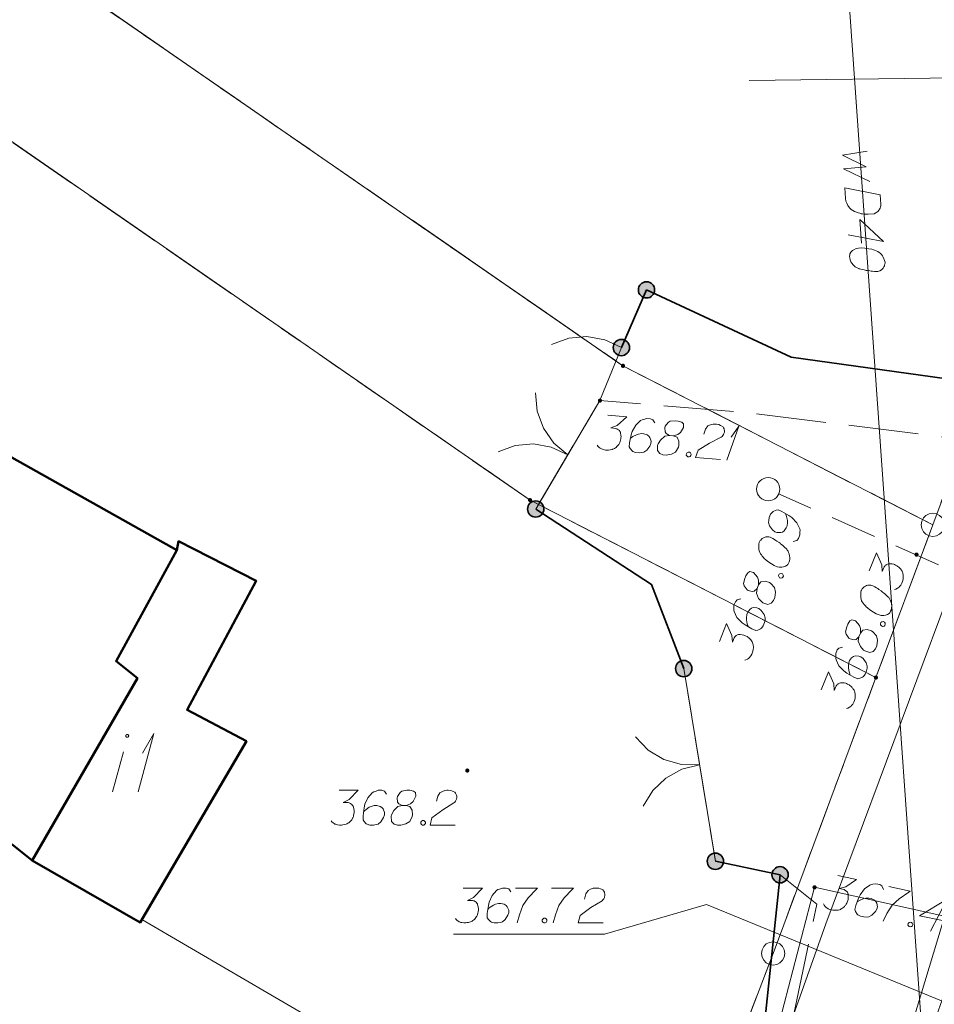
# Model space of a CAD drawing. Header units: metres. Extents: x 5554594 to 5556205, y 5636132 to 5636668.
# Tile 76 of 168: x 5555304 to 5555324, y 5636316 to 5636337. Entities that reach past the tile are written whole.
import ezdxf

# ---------------------------------------------------------------- set-up
doc = ezdxf.new("R2010")
doc.units = ezdxf.units.M
doc.header["$MEASUREMENT"] = 0
doc.header["$XCLIPFRAME"] = 0
doc.set_wipeout_variables(frame=1)
for name, pattern in [('L_0_04', [1.5, 1, -0.5]), ('L_0_06', [2, 1.5, -0.5]), ('PRZER1-1', [2, 1, -1]), ('PRZER3-1', [4, 3, -1])]:
    doc.linetypes.add(name, pattern=pattern)
for name, color, linetype, lineweight in [('#digitalizacja', 7, 'Continuous', 18), ('#przekroje', 7, 'L_0_04', 18), ('#RASTER', 7, 'Continuous', 18), ('#skartowane', 7, 'Continuous', 18)]:
    doc.layers.add(name, color=color, linetype=linetype, lineweight=lineweight)
for name, color, linetype, lineweight, true_color in [('GEPPGD', 96, 'Continuous', 18, 0x008000), ('GESBZO', 18, 'Continuous', 50, 0x0a0909), ('GESBZO_O', 18, 'Continuous', 50, 0x0a0909), ('GESDZI', 18, 'Continuous', 18, 0x0a0909), ('GESKKL', 96, 'PRZER3-1', 18, 0x008000), ('GESUZY', 96, 'PRZER1-1', 18, 0x008000), ('GULENN', 1, 'Continuous', 18, 0xff0000), ('GUPESH', 1, 'Continuous', 18, 0xff0000), ('GUPESH_O', 1, 'Continuous', 18, 0xff0000)]:
    doc.layers.add(name, color=color, linetype=linetype, lineweight=lineweight, true_color=true_color)
picture_1 = doc.add_image_def('image1.tif', size_in_pixel=(18897, 11811))

# ---------------------------------------------------------------- blocks, each defined once
blk = doc.blocks.new('EPPGN')
blk.add_hatch(color=0).paths.add_polyline_path([(0, -0.09), (-0.027812, -0.085595), (-0.052901, -0.072812), (-0.072812, -0.052901), (-0.085595, -0.027812), (-0.09, 0), (-0.085595, 0.027812), (-0.072812, 0.052901), (-0.052901, 0.072812), (-0.027812, 0.085595), (0, 0.09), (0.027812, 0.085595), (0.052901, 0.072812), (0.072812, 0.052901), (0.085595, 0.027812), (0.09, 0), (0.085595, -0.027812), (0.072812, -0.052901), (0.052901, -0.072812), (0.027812, -0.085595)])
blk = doc.blocks.new('EPPGS')
at = {"color": 0, "flags": 128}
blk.add_lwpolyline([(0.5, 0), (0.475528, -0.154508), (0.404508, -0.293893), (0.293893, -0.404508), (0.154508, -0.475528), (0, -0.5), (-0.154508, -0.475528), (-0.293893, -0.404508), (-0.404508, -0.293893), (-0.475528, -0.154508), (-0.5, 0), (-0.475528, 0.154508), (-0.404508, 0.293893), (-0.293893, 0.404508), (-0.154508, 0.475528), (0, 0.5), (0.154508, 0.475528), (0.293893, 0.404508), (0.404508, 0.293893), (0.475528, 0.154508), (0.5, 0)], close=True, dxfattribs=at)
blk = doc.blocks.new('KOLO')
blk.add_hatch(color=0).paths.add_polyline_path([(0, -0.5), (-0.12941, -0.482963), (-0.25, -0.433013), (-0.353553, -0.353553), (-0.433013, -0.25), (-0.482963, -0.12941), (-0.5, 0), (-0.482963, 0.12941), (-0.433013, 0.25), (-0.353553, 0.353553), (-0.25, 0.433013), (-0.12941, 0.482963), (0, 0.5), (0.12941, 0.482963), (0.25, 0.433013), (0.353553, 0.353553), (0.433013, 0.25), (0.482963, 0.12941), (0.5, 0), (0.482963, -0.12941), (0.433013, -0.25), (0.353553, -0.353553), (0.25, -0.433013), (0.12941, -0.482963)])
blk = doc.blocks.new('SLBRA')
at = {"color": 0, "flags": 128}
for points in [[(0, 0), (-0.068148, -0.517638), (-0.267949, -1), (-0.585786, -1.414214), (-1, -1.732051)], [(1, -1.732051), (0.585786, -1.414214), (0.267949, -1), (0.068148, -0.517638), (0, 0)]]:
    blk.add_lwpolyline(points, dxfattribs=at)
blk = doc.blocks.new('SLU')
at = {"color": 0, "linetype": 'Continuous', "lineweight": 18}
blk.add_wipeout([(0, -0.5), (0.25, -0.433), (0.433, -0.25), (0.5, 0), (0.433, 0.25), (0.25, 0.433), (0, 0.5), (-0.25, 0.433), (-0.433, 0.25), (-0.5, 0), (-0.433, -0.25), (-0.25, -0.433)], dxfattribs=at)
blk.add_circle((0, 0), 0.5, dxfattribs=at)
blk = doc.blocks.new('*U104')
at = {"layer": 'GESBZO_O', "color": 7, "linetype": 'ByBlock', "lineweight": 18}
blk.add_line((5555305.97, 5636320.754), (5555306.206, 5636321.61), dxfattribs=at)
at = {"layer": 'GESBZO_O', "color": 7, "linetype": 'ByBlock', "lineweight": 18, "flags": 128}
blk.add_lwpolyline([(5555306.316, 5636321.955), (5555306.316, 5636321.958), (5555306.315, 5636321.961), (5555306.314, 5636321.964), (5555306.313, 5636321.967), (5555306.312, 5636321.97), (5555306.31, 5636321.973), (5555306.308, 5636321.976), (5555306.305, 5636321.978), (5555306.303, 5636321.98), (5555306.3, 5636321.982), (5555306.297, 5636321.983), (5555306.294, 5636321.984), (5555306.291, 5636321.985), (5555306.288, 5636321.986), (5555306.285, 5636321.986), (5555306.281, 5636321.986), (5555306.278, 5636321.985), (5555306.275, 5636321.984), (5555306.272, 5636321.983), (5555306.269, 5636321.982), (5555306.266, 5636321.98), (5555306.264, 5636321.978), (5555306.262, 5636321.976), (5555306.26, 5636321.973), (5555306.258, 5636321.97), (5555306.256, 5636321.967), (5555306.255, 5636321.964), (5555306.254, 5636321.961), (5555306.254, 5636321.958), (5555306.254, 5636321.955), (5555306.254, 5636321.952), (5555306.254, 5636321.948), (5555306.255, 5636321.945), (5555306.256, 5636321.942), (5555306.258, 5636321.939), (5555306.26, 5636321.936), (5555306.262, 5636321.934), (5555306.264, 5636321.932), (5555306.266, 5636321.93), (5555306.269, 5636321.928), (5555306.272, 5636321.926), (5555306.275, 5636321.925), (5555306.278, 5636321.924), (5555306.281, 5636321.924), (5555306.285, 5636321.924), (5555306.288, 5636321.924), (5555306.291, 5636321.924), (5555306.294, 5636321.925), (5555306.297, 5636321.926), (5555306.3, 5636321.928), (5555306.303, 5636321.93), (5555306.305, 5636321.932), (5555306.308, 5636321.934), (5555306.31, 5636321.936), (5555306.312, 5636321.939), (5555306.313, 5636321.942), (5555306.314, 5636321.945), (5555306.315, 5636321.948), (5555306.316, 5636321.952), (5555306.316, 5636321.955)], dxfattribs=at)
blk = doc.blocks.new('*U105')
at = {"layer": 'GESBZO_O', "color": 7, "linetype": 'ByBlock', "lineweight": 18}
for q in [(5555306.521, 5636320.754), (5555306.61, 5636321.581)]:
    blk.add_line((5555306.856, 5636322.004), q, dxfattribs=at)
blk = doc.blocks.new('*U1680')
at = {"layer": '#skartowane', "color": 7, "linetype": 'ByBlock', "lineweight": 18}
for q in [(5555319.163, 5636327.883), (5555319.257, 5636328.373)]:
    blk.add_line((5555319.425, 5636328.614), q, dxfattribs=at)

msp = doc.modelspace()

# ---------------------------------------------------------------- hatches: boundary and pattern name
at = {"layer": '#skartowane', "linetype": 'Continuous', "lineweight": 35}
h = msp.add_hatch(color=7, dxfattribs=at)
edge = h.paths.add_edge_path()
edge.add_arc((5555317.44, 5636331.54), 0.175, 0, 360)
h = msp.add_hatch(color=7, dxfattribs=at)
edge = h.paths.add_edge_path()
edge.add_arc((5555317.44, 5636331.54), 0.175, 0, 360)
h = msp.add_hatch(color=7, dxfattribs=at)
edge = h.paths.add_edge_path()
edge.add_arc((5555316.9, 5636330.3), 0.175, 0, 360)
at = {"layer": '#skartowane', "linetype": 'Continuous', "lineweight": 18}
h = msp.add_hatch(color=7, dxfattribs=at)
edge = h.paths.add_edge_path()
edge.add_arc((5555316.44, 5636329.16), 0.045, 0, 360)
h = msp.add_hatch(color=7, dxfattribs=at)
edge = h.paths.add_edge_path()
edge.add_arc((5555320.06, 5636327.26), 0.045, 0, 360)
at = {"layer": '#skartowane', "linetype": 'Continuous', "lineweight": 35}
h = msp.add_hatch(color=7, dxfattribs=at)
edge = h.paths.add_edge_path()
edge.add_arc((5555315.06, 5636326.83), 0.175, 0, 360)
at = {"layer": '#skartowane', "linetype": 'Continuous', "lineweight": 18}
h = msp.add_hatch(color=7, dxfattribs=at)
edge = h.paths.add_edge_path()
edge.add_arc((5555323.24, 5636325.85), 0.045, 0, 360)
at = {"layer": '#skartowane', "linetype": 'Continuous', "lineweight": 35}
h = msp.add_hatch(color=7, dxfattribs=at)
edge = h.paths.add_edge_path()
edge.add_arc((5555318.24, 5636323.4), 0.175, 0, 360)
at = {"layer": '#skartowane', "linetype": 'Continuous', "lineweight": 18}
h = msp.add_hatch(color=7, dxfattribs=at)
edge = h.paths.add_edge_path()
edge.add_arc((5555313.59, 5636321.21), 0.045, 0, 360)
at = {"layer": '#skartowane', "linetype": 'Continuous', "lineweight": 35}
h = msp.add_hatch(color=7, dxfattribs=at)
edge = h.paths.add_edge_path()
edge.add_arc((5555318.92, 5636319.26), 0.175, 0, 360)
h = msp.add_hatch(color=7, dxfattribs=at)
edge = h.paths.add_edge_path()
edge.add_arc((5555320.31, 5636318.97), 0.175, 0, 360)
h = msp.add_hatch(color=7, dxfattribs=at)
edge = h.paths.add_edge_path()
edge.add_arc((5555320.31, 5636318.97), 0.175, 0, 360)

# ---------------------------------------------------------------- linework, layer by layer
at = {"layer": '#digitalizacja', "color": 5, "linetype": 'Continuous', "lineweight": 18}
msp.add_line((5555321.524, 5636341.591), (5555323.62, 5636311.81), dxfattribs=at)
at = {"layer": '#digitalizacja', "color": 36, "linetype": 'Continuous', "lineweight": 18, "true_color": 0x7d3300}
for p, q in [((5555346.913, 5636336.407), (5555319.648, 5636336.039)), ((5555318.732, 5636318.334), (5555362.747, 5636300.216))]:
    msp.add_line(p, q, dxfattribs=at)
at = {"layer": '#digitalizacja', "color": 1, "linetype": 'Continuous', "lineweight": 18}
msp.add_line((5555318.21, 5636311.24), (5555306.599, 5636318.009), dxfattribs=at)
at = {"layer": '#digitalizacja', "color": 5, "linetype": 'Continuous', "lineweight": 18, "flags": 128}
for points in [[(5555322.183, 5636334.517), (5555321.65, 5636334.433), (5555322.159, 5636334.184), (5555321.67, 5636334.144), (5555322.24, 5636333.87)], [(5555322.462, 5636333.584), (5555322.476, 5636333.384), (5555322.473, 5636333.342), (5555322.468, 5636333.324), (5555322.458, 5636333.294), (5555322.448, 5636333.275), (5555322.437, 5636333.257), (5555322.41, 5636333.225), (5555322.388, 5636333.206), (5555322.331, 5636333.172), (5555322.201, 5636333.163), (5555322.142, 5636333.165), (5555322.112, 5636333.169), (5555322.082, 5636333.172), (5555322.052, 5636333.176), (5555322.022, 5636333.186), (5555321.986, 5636333.195), (5555321.931, 5636333.215), (5555321.907, 5636333.225), (5555321.839, 5636333.268), (5555321.8, 5636333.306), (5555321.768, 5636333.352), (5555321.74, 5636333.403), (5555321.725, 5636333.449), (5555321.716, 5636333.502), (5555321.699, 5636333.732), (5555322.462, 5636333.584)], [(5555322.061, 5636332.544), (5555322.026, 5636333.05), (5555322.533, 5636332.577), (5555321.77, 5636332.724)], [(5555322.564, 5636332.123), (5555322.564, 5636332.135), (5555322.555, 5636332.17), (5555322.548, 5636332.193), (5555322.541, 5636332.21), (5555322.527, 5636332.239), (5555322.507, 5636332.273), (5555322.487, 5636332.301), (5555322.461, 5636332.329), (5555322.436, 5636332.345), (5555322.406, 5636332.361), (5555322.375, 5636332.376), (5555322.338, 5636332.391), (5555322.314, 5636332.402), (5555322.278, 5636332.411), (5555322.218, 5636332.424), (5555322.128, 5636332.436), (5555322.057, 5636332.443), (5555321.992, 5636332.438), (5555321.945, 5636332.429), (5555321.894, 5636332.401), (5555321.865, 5636332.382), (5555321.832, 5636332.35), (5555321.811, 5636332.313), (5555321.807, 5636332.295), (5555321.803, 5636332.259), (5555321.805, 5636332.23), (5555321.814, 5636332.183), (5555321.829, 5636332.142), (5555321.849, 5636332.114), (5555321.881, 5636332.075), (5555321.9, 5636332.059), (5555321.925, 5636332.037), (5555321.95, 5636332.021), (5555321.969, 5636332.01), (5555321.999, 5636332), (5555322.011, 5636331.995), (5555322.041, 5636331.986), (5555322.078, 5636331.976), (5555322.114, 5636331.967), (5555322.138, 5636331.963), (5555322.156, 5636331.958), (5555322.18, 5636331.954), (5555322.234, 5636331.946), (5555322.263, 5636331.942), (5555322.293, 5636331.938), (5555322.335, 5636331.935), (5555322.388, 5636331.933), (5555322.406, 5636331.934), (5555322.429, 5636331.942), (5555322.452, 5636331.95), (5555322.486, 5636331.97), (5555322.509, 5636331.989), (5555322.525, 5636332.008), (5555322.541, 5636332.033), (5555322.551, 5636332.057), (5555322.556, 5636332.075), (5555322.561, 5636332.093), (5555322.564, 5636332.123)]]:
    msp.add_lwpolyline(points, dxfattribs=at)
at = {"layer": '#digitalizacja', "color": 36, "linetype": 'Continuous', "lineweight": 18, "true_color": 0x7d3300, "flags": 128}
for points in [[(5555313.505, 5636318.685), (5555313.919, 5636318.685), (5555313.724, 5636318.484), (5555313.594, 5636318.419), (5555313.7, 5636318.419), (5555313.724, 5636318.413), (5555313.736, 5636318.407), (5555313.747, 5636318.402), (5555313.759, 5636318.396), (5555313.783, 5636318.378), (5555313.795, 5636318.36), (5555313.806, 5636318.343), (5555313.812, 5636318.325), (5555313.824, 5636318.283), (5555313.83, 5636318.248), (5555313.83, 5636318.23), (5555313.83, 5636318.207), (5555313.824, 5636318.171), (5555313.818, 5636318.148), (5555313.812, 5636318.124), (5555313.806, 5636318.106), (5555313.801, 5636318.095), (5555313.795, 5636318.083), (5555313.789, 5636318.071), (5555313.777, 5636318.053), (5555313.759, 5636318.03), (5555313.742, 5636318.012), (5555313.73, 5636318), (5555313.712, 5636317.988), (5555313.694, 5636317.976), (5555313.671, 5636317.965), (5555313.659, 5636317.959), (5555313.618, 5636317.947), (5555313.582, 5636317.941), (5555313.558, 5636317.935), (5555313.517, 5636317.935), (5555313.47, 5636317.941), (5555313.452, 5636317.947), (5555313.434, 5636317.953), (5555313.417, 5636317.959), (5555313.399, 5636317.97), (5555313.381, 5636317.982), (5555313.352, 5636318.006), (5555313.334, 5636318.03)], [(5555314.527, 5636318.602), (5555314.48, 5636318.667), (5555314.427, 5636318.685), (5555314.344, 5636318.685), (5555314.285, 5636318.661), (5555314.249, 5636318.65), (5555314.22, 5636318.632), (5555314.125, 5636318.526), (5555314.06, 5636318.384), (5555314.043, 5636318.307), (5555314.019, 5636318.136), (5555314.019, 5636318.047), (5555314.043, 5636318.012), (5555314.09, 5636317.965), (5555314.108, 5636317.953), (5555314.167, 5636317.935), (5555314.243, 5636317.935), (5555314.303, 5636317.947), (5555314.344, 5636317.959), (5555314.403, 5636318.006), (5555314.462, 5636318.1), (5555314.48, 5636318.159), (5555314.48, 5636318.207), (5555314.45, 5636318.283), (5555314.427, 5636318.313), (5555314.385, 5636318.337), (5555314.314, 5636318.354), (5555314.261, 5636318.354), (5555314.196, 5636318.337), (5555314.155, 5636318.319), (5555314.084, 5636318.272), (5555314.049, 5636318.242), (5555314.031, 5636318.224)], [(5555314.627, 5636318.685), (5555315.1, 5636318.685), (5555315.07, 5636318.655), (5555314.899, 5636318.472), (5555314.781, 5636318.307), (5555314.71, 5636318.112), (5555314.663, 5636317.935)], [(5555315.401, 5636318.685), (5555315.873, 5636318.685), (5555315.844, 5636318.655), (5555315.672, 5636318.472), (5555315.554, 5636318.307), (5555315.483, 5636318.112), (5555315.436, 5636317.935)], [(5555316.109, 5636318.449), (5555316.139, 5636318.561), (5555316.186, 5636318.632), (5555316.239, 5636318.661), (5555316.292, 5636318.679), (5555316.334, 5636318.685), (5555316.363, 5636318.685), (5555316.416, 5636318.679), (5555316.452, 5636318.667), (5555316.47, 5636318.661), (5555316.505, 5636318.644), (5555316.523, 5636318.62), (5555316.535, 5636318.596), (5555316.54, 5636318.579), (5555316.546, 5636318.555), (5555316.546, 5636318.526), (5555316.54, 5636318.496), (5555316.535, 5636318.478), (5555316.523, 5636318.455), (5555316.505, 5636318.431), (5555316.487, 5636318.413), (5555316.245, 5636318.266), (5555316.015, 5636318.095), (5555315.974, 5636317.935), (5555316.511, 5636317.935)], [(5555315.235, 5636318.035), (5555315.265, 5636318.035), (5555315.283, 5636318.024), (5555315.3, 5636318), (5555315.3, 5636317.97), (5555315.283, 5636317.947), (5555315.265, 5636317.935), (5555315.235, 5636317.935), (5555315.218, 5636317.947), (5555315.2, 5636317.97), (5555315.2, 5636318), (5555315.218, 5636318.024), (5555315.235, 5636318.035)]]:
    msp.add_lwpolyline(points, dxfattribs=at)
at = {"layer": '#digitalizacja', "color": 7, "linetype": 'Continuous', "lineweight": 18, "flags": 128}
msp.add_lwpolyline([(5555313.295, 5636317.69), (5555316.537, 5636317.69), (5555318.732, 5636318.334)], dxfattribs=at)
at = {"layer": '#przekroje', "color": 7, "lineweight": 18, "flags": 128}
msp.add_lwpolyline([(5555320.055, 5636327.257), (5555331.82, 5636322.02)], dxfattribs=at)
at = {"layer": '#przekroje', "color": 7}
msp.add_point((5555320.055, 5636327.257), dxfattribs=at)
at = {"layer": '#skartowane', "color": 7, "linetype": 'Continuous', "lineweight": 35}
for p, q in [((5555317.44, 5636331.54), (5555316.9, 5636330.3)), ((5555318.92, 5636319.26), (5555320.31, 5636318.97)), ((5555320.31, 5636318.97), (5555319.94, 5636315.42))]:
    msp.add_line(p, q, dxfattribs=at)
at = {"layer": '#skartowane', "color": 7, "linetype": 'Continuous', "lineweight": 18}
for p, q in [((5555316.9, 5636330.3), (5555316.44, 5636329.16)), ((5555316.44, 5636329.16), (5555315.06, 5636326.83)), ((5555318.24, 5636323.4), (5555318.92, 5636319.26))]:
    msp.add_line(p, q, dxfattribs=at)
at = {"layer": '#skartowane', "color": 7, "linetype": 'L_0_06', "lineweight": 18, "flags": 128}
msp.add_lwpolyline([(5555466.73, 5636461.06), (5555459.42, 5636465.04), (5555457.02, 5636465.41), (5555452.63, 5636465.61), (5555446.85, 5636465.37), (5555441.62, 5636464.51), (5555435.7, 5636462.77), (5555429.61, 5636460.27), (5555423.1, 5636457.3), (5555417.2, 5636453.95), (5555413.63, 5636451.67), (5555409.04, 5636447.68), (5555404.73, 5636443.33), (5555401.32, 5636439.67), (5555382.13, 5636416.99), (5555377.75, 5636411.8), (5555368.65, 5636401.73), (5555358.12, 5636389.68), (5555351.83, 5636382.05), (5555348.89, 5636378.21), (5555346.63, 5636374.93), (5555343.77, 5636370.29), (5555340.53, 5636363.52), (5555337.7, 5636355.88), (5555335.13, 5636347.53), (5555332.44, 5636339.45), (5555328.49, 5636328.74), (5555326.7, 5636324.3), (5555322.46, 5636312.61), (5555317.05, 5636297.8), (5555313.91, 5636289.91), (5555311.07, 5636291.5), (5555314.46, 5636298.64), (5555320.4, 5636315), (5555321.1, 5636318.34), (5555320.31, 5636318.97), (5555318.92, 5636319.26), (5555318.24, 5636323.4), (5555317.55, 5636325.21), (5555315.06, 5636326.83), (5555316.44, 5636329.16), (5555319.62, 5636328.9), (5555323.95, 5636328.36), (5555325.47, 5636329.83), (5555326.77, 5636332.37), (5555329.72, 5636340.51), (5555332.43, 5636348.61), (5555334.87, 5636356.71), (5555337.79, 5636364.47), (5555340.99, 5636371.16), (5555344.19, 5636376.65), (5555346.4, 5636379.74), (5555349.41, 5636383.74), (5555355.85, 5636391.61), (5555363.7, 5636400.4), (5555366.42, 5636403.59), (5555375.75, 5636414.19), (5555378.31, 5636418.36), (5555373.52, 5636420.79), (5555376.43, 5636424.38), (5555377.28, 5636425.23), (5555380.03, 5636423.16), (5555380.65, 5636423.75), (5555382.52, 5636422.14), (5555399.27, 5636441.57), (5555402.64, 5636445.3), (5555406.76, 5636449.37), (5555411.7, 5636453.77), (5555415.38, 5636456.22), (5555420.94, 5636459.52), (5555420.73, 5636460.05), (5555422.54, 5636460.95), (5555422.89, 5636460.42), (5555428.37, 5636462.98), (5555434.53, 5636465.46), (5555440.65, 5636467.74), (5555449.09, 5636469.87), (5555449.84, 5636470.61), (5555452.54, 5636472.11), (5555453.14, 5636471.36), (5555454.76, 5636472.78), (5555456.32, 5636474.81), (5555457.67, 5636477.44), (5555459.8, 5636481.39), (5555462.71, 5636485.66), (5555464.78, 5636483.78), (5555461.58, 5636479.17), (5555460.92, 5636476.08), (5555461.24, 5636473.64), (5555465.24, 5636467.56), (5555467.69, 5636464.02), (5555466.73, 5636461.06)], close=True, dxfattribs=at)
at = {"layer": '#skartowane', "color": 7, "linetype": 'Continuous', "lineweight": 35, "flags": 128}
for points in [[(5555342.44, 5636375.56), (5555337.14, 5636364.97), (5555330.75, 5636344.64), (5555329.5, 5636340.62), (5555326.42, 5636332.58), (5555323.89, 5636329.63), (5555320.55, 5636330.09), (5555317.44, 5636331.54)], [(5555315.06, 5636326.83), (5555317.55, 5636325.21), (5555318.24, 5636323.4)]]:
    msp.add_lwpolyline(points, dxfattribs=at)
at = {"layer": '#skartowane', "color": 7, "flags": 128}
msp.add_lwpolyline([(5555315.401, 5636330.367), (5555315.77, 5636330.5), (5555316.16, 5636330.534), (5555316.545, 5636330.466), (5555316.9, 5636330.3)], dxfattribs=at)
at = {"layer": '#skartowane', "color": 7, "linetype": 'Continuous', "lineweight": 18, "flags": 128}
for points in [[(5555316.606, 5636328.844), (5555317.018, 5636328.811), (5555316.807, 5636328.626), (5555316.672, 5636328.572), (5555316.778, 5636328.563), (5555316.801, 5636328.556), (5555316.813, 5636328.549), (5555316.824, 5636328.542), (5555316.835, 5636328.535), (5555316.857, 5636328.516), (5555316.868, 5636328.497), (5555316.878, 5636328.478), (5555316.882, 5636328.46), (5555316.891, 5636328.418), (5555316.894, 5636328.382), (5555316.892, 5636328.365), (5555316.89, 5636328.341), (5555316.882, 5636328.306), (5555316.874, 5636328.283), (5555316.866, 5636328.26), (5555316.859, 5636328.243), (5555316.852, 5636328.232), (5555316.845, 5636328.22), (5555316.838, 5636328.209), (5555316.825, 5636328.192), (5555316.805, 5636328.17), (5555316.786, 5636328.154), (5555316.773, 5636328.143), (5555316.755, 5636328.133), (5555316.736, 5636328.123), (5555316.712, 5636328.113), (5555316.699, 5636328.108), (5555316.657, 5636328.099), (5555316.621, 5636328.096), (5555316.597, 5636328.092), (5555316.556, 5636328.096), (5555316.51, 5636328.106), (5555316.492, 5636328.113), (5555316.475, 5636328.12), (5555316.458, 5636328.128), (5555316.441, 5636328.141), (5555316.425, 5636328.154), (5555316.397, 5636328.18), (5555316.382, 5636328.205)], [(5555317.617, 5636328.679), (5555317.575, 5636328.747), (5555317.524, 5636328.769), (5555317.441, 5636328.776), (5555317.381, 5636328.757), (5555317.344, 5636328.748), (5555317.313, 5636328.733), (5555317.211, 5636328.635), (5555317.134, 5636328.499), (5555317.11, 5636328.424), (5555317.073, 5636328.255), (5555317.066, 5636328.167), (5555317.086, 5636328.13), (5555317.13, 5636328.079), (5555317.146, 5636328.065), (5555317.204, 5636328.043), (5555317.28, 5636328.037), (5555317.34, 5636328.044), (5555317.382, 5636328.052), (5555317.445, 5636328.094), (5555317.511, 5636328.184), (5555317.534, 5636328.241), (5555317.538, 5636328.288), (5555317.515, 5636328.367), (5555317.493, 5636328.398), (5555317.454, 5636328.425), (5555317.385, 5636328.449), (5555317.332, 5636328.453), (5555317.266, 5636328.441), (5555317.223, 5636328.426), (5555317.149, 5636328.385), (5555317.111, 5636328.359), (5555317.092, 5636328.342)], [(5555317.933, 5636328.41), (5555318.015, 5636328.403), (5555318.039, 5636328.407), (5555318.112, 5636328.431), (5555318.169, 5636328.473), (5555318.237, 5636328.581), (5555318.238, 5636328.663), (5555318.199, 5636328.696), (5555318.118, 5636328.721), (5555318.059, 5636328.725), (5555317.946, 5636328.717), (5555317.908, 5636328.69), (5555317.842, 5636328.607), (5555317.834, 5636328.578), (5555317.839, 5636328.489), (5555317.859, 5636328.451), (5555317.933, 5636328.41), (5555317.837, 5636328.394), (5555317.741, 5636328.313), (5555317.687, 5636328.228), (5555317.679, 5636328.2), (5555317.675, 5636328.087), (5555317.723, 5636328.024), (5555317.792, 5636327.995), (5555317.863, 5636327.989), (5555317.977, 5636328.009), (5555318.064, 5636328.055), (5555318.125, 5636328.157), (5555318.134, 5636328.192), (5555318.136, 5636328.287), (5555318.096, 5636328.373), (5555318.015, 5636328.403)], [(5555318.67, 5636328.438), (5555318.708, 5636328.548), (5555318.761, 5636328.615), (5555318.817, 5636328.64), (5555318.871, 5636328.653), (5555318.913, 5636328.656), (5555318.942, 5636328.653), (5555318.995, 5636328.643), (5555319.029, 5636328.628), (5555319.046, 5636328.621), (5555319.08, 5636328.6), (5555319.096, 5636328.575), (5555319.106, 5636328.551), (5555319.11, 5636328.533), (5555319.114, 5636328.509), (5555319.112, 5636328.479), (5555319.103, 5636328.45), (5555319.096, 5636328.433), (5555319.082, 5636328.411), (5555319.063, 5636328.389), (5555319.044, 5636328.372), (5555318.79, 5636328.245), (5555318.547, 5636328.093), (5555318.492, 5636327.937), (5555319.028, 5636327.894)], [(5555318.336, 5636328.051), (5555318.365, 5636328.049), (5555318.382, 5636328.035), (5555318.398, 5636328.01), (5555318.395, 5636327.981), (5555318.376, 5636327.959), (5555318.357, 5636327.949), (5555318.328, 5636327.951), (5555318.311, 5636327.964), (5555318.295, 5636327.989), (5555318.298, 5636328.019), (5555318.317, 5636328.041), (5555318.336, 5636328.051)], [(5555320.591, 5636326.133), (5555320.668, 5636326.152), (5555320.705, 5636326.195), (5555320.736, 5636326.272), (5555320.736, 5636326.335), (5555320.738, 5636326.373), (5555320.733, 5636326.406), (5555320.669, 5636326.534), (5555320.562, 5636326.647), (5555320.498, 5636326.692), (5555320.348, 5636326.778), (5555320.266, 5636326.811), (5555320.224, 5636326.803), (5555320.162, 5636326.776), (5555320.145, 5636326.764), (5555320.106, 5636326.716), (5555320.078, 5636326.645), (5555320.067, 5636326.586), (5555320.062, 5636326.543), (5555320.084, 5636326.471), (5555320.149, 5636326.381), (5555320.197, 5636326.342), (5555320.241, 5636326.324), (5555320.324, 5636326.323), (5555320.36, 5636326.334), (5555320.397, 5636326.364), (5555320.44, 5636326.423), (5555320.46, 5636326.472), (5555320.468, 5636326.539), (5555320.467, 5636326.584), (5555320.449, 5636326.667), (5555320.435, 5636326.711), (5555320.426, 5636326.734)], [(5555319.868, 5636326.125), (5555319.863, 5636326.114), (5555319.856, 5636326.079), (5555319.852, 5636326.055), (5555319.851, 5636326.036), (5555319.851, 5636326.004), (5555319.854, 5636325.965), (5555319.86, 5636325.931), (5555319.871, 5636325.895), (5555319.886, 5636325.869), (5555319.907, 5636325.842), (5555319.927, 5636325.814), (5555319.954, 5636325.785), (5555319.971, 5636325.765), (5555320, 5636325.741), (5555320.048, 5636325.702), (5555320.123, 5636325.653), (5555320.185, 5636325.615), (5555320.245, 5636325.591), (5555320.291, 5636325.579), (5555320.349, 5636325.581), (5555320.383, 5636325.586), (5555320.427, 5636325.6), (5555320.462, 5636325.624), (5555320.474, 5636325.639), (5555320.493, 5636325.669), (5555320.504, 5636325.697), (5555320.516, 5636325.743), (5555320.521, 5636325.785), (5555320.515, 5636325.819), (5555320.503, 5636325.869), (5555320.493, 5636325.892), (5555320.48, 5636325.923), (5555320.465, 5636325.948), (5555320.453, 5636325.965), (5555320.43, 5636325.987), (5555320.421, 5636325.997), (5555320.398, 5636326.019), (5555320.37, 5636326.044), (5555320.341, 5636326.068), (5555320.322, 5636326.082), (5555320.308, 5636326.094), (5555320.288, 5636326.108), (5555320.243, 5636326.139), (5555320.218, 5636326.156), (5555320.193, 5636326.172), (5555320.157, 5636326.193), (5555320.109, 5636326.219), (5555320.093, 5636326.225), (5555320.069, 5636326.229), (5555320.045, 5636326.232), (5555320.005, 5636326.229), (5555319.977, 5636326.221), (5555319.954, 5636326.211), (5555319.928, 5636326.196), (5555319.909, 5636326.179), (5555319.897, 5636326.164), (5555319.884, 5636326.15), (5555319.868, 5636326.125)], [(5555322.226, 5636325.504), (5555322.38, 5636325.887), (5555322.494, 5636325.631), (5555322.505, 5636325.487), (5555322.545, 5636325.585), (5555322.559, 5636325.605), (5555322.569, 5636325.614), (5555322.579, 5636325.622), (5555322.589, 5636325.631), (5555322.614, 5636325.646), (5555322.635, 5636325.651), (5555322.656, 5636325.655), (5555322.675, 5636325.654), (5555322.717, 5636325.65), (5555322.752, 5636325.642), (5555322.769, 5636325.635), (5555322.791, 5636325.626), (5555322.821, 5636325.608), (5555322.841, 5636325.593), (5555322.861, 5636325.579), (5555322.875, 5636325.567), (5555322.884, 5636325.557), (5555322.893, 5636325.547), (5555322.901, 5636325.537), (5555322.913, 5636325.52), (5555322.929, 5636325.494), (5555322.938, 5636325.471), (5555322.945, 5636325.456), (5555322.949, 5636325.435), (5555322.954, 5636325.414), (5555322.956, 5636325.388), (5555322.957, 5636325.375), (5555322.952, 5636325.332), (5555322.944, 5636325.297), (5555322.941, 5636325.273), (5555322.926, 5636325.234), (5555322.903, 5636325.193), (5555322.89, 5636325.179), (5555322.878, 5636325.164), (5555322.866, 5636325.15), (5555322.849, 5636325.138), (5555322.831, 5636325.126), (5555322.798, 5636325.108), (5555322.77, 5636325.1)], [(5555319.814, 5636325.122), (5555319.845, 5636325.198), (5555319.848, 5636325.223), (5555319.847, 5636325.299), (5555319.823, 5636325.366), (5555319.741, 5636325.463), (5555319.662, 5636325.488), (5555319.619, 5636325.461), (5555319.572, 5636325.391), (5555319.55, 5636325.336), (5555319.524, 5636325.226), (5555319.539, 5636325.182), (5555319.599, 5636325.094), (5555319.624, 5636325.077), (5555319.71, 5636325.055), (5555319.752, 5636325.064), (5555319.814, 5636325.122), (5555319.8, 5636325.025), (5555319.849, 5636324.91), (5555319.914, 5636324.833), (5555319.939, 5636324.817), (5555320.045, 5636324.78), (5555320.12, 5636324.807), (5555320.168, 5636324.864), (5555320.195, 5636324.93), (5555320.209, 5636325.045), (5555320.191, 5636325.142), (5555320.112, 5636325.231), (5555320.082, 5636325.249), (5555319.992, 5636325.279), (5555319.897, 5636325.266), (5555319.845, 5636325.198)], [(5555320.276, 5636325.4), (5555320.287, 5636325.427), (5555320.305, 5636325.439), (5555320.333, 5636325.447), (5555320.361, 5636325.436), (5555320.376, 5636325.411), (5555320.38, 5636325.39), (5555320.369, 5636325.362), (5555320.352, 5636325.351), (5555320.323, 5636325.343), (5555320.296, 5636325.354), (5555320.28, 5636325.379), (5555320.276, 5636325.4)], [(5555322.058, 5636325.088), (5555322.053, 5636325.077), (5555322.046, 5636325.042), (5555322.042, 5636325.018), (5555322.041, 5636324.999), (5555322.041, 5636324.967), (5555322.044, 5636324.928), (5555322.05, 5636324.894), (5555322.061, 5636324.857), (5555322.076, 5636324.832), (5555322.097, 5636324.805), (5555322.117, 5636324.777), (5555322.144, 5636324.747), (5555322.161, 5636324.728), (5555322.19, 5636324.703), (5555322.238, 5636324.665), (5555322.313, 5636324.615), (5555322.375, 5636324.578), (5555322.435, 5636324.554), (5555322.481, 5636324.542), (5555322.539, 5636324.544), (5555322.573, 5636324.549), (5555322.617, 5636324.563), (5555322.652, 5636324.587), (5555322.664, 5636324.601), (5555322.683, 5636324.632), (5555322.694, 5636324.659), (5555322.706, 5636324.705), (5555322.711, 5636324.748), (5555322.705, 5636324.782), (5555322.693, 5636324.832), (5555322.683, 5636324.855), (5555322.67, 5636324.885), (5555322.655, 5636324.911), (5555322.643, 5636324.928), (5555322.62, 5636324.95), (5555322.611, 5636324.96), (5555322.588, 5636324.982), (5555322.56, 5636325.006), (5555322.531, 5636325.03), (5555322.512, 5636325.045), (5555322.498, 5636325.057), (5555322.478, 5636325.071), (5555322.433, 5636325.102), (5555322.408, 5636325.119), (5555322.383, 5636325.135), (5555322.347, 5636325.156), (5555322.299, 5636325.181), (5555322.283, 5636325.188), (5555322.259, 5636325.191), (5555322.235, 5636325.195), (5555322.195, 5636325.191), (5555322.167, 5636325.184), (5555322.144, 5636325.174), (5555322.118, 5636325.159), (5555322.099, 5636325.141), (5555322.087, 5636325.127), (5555322.074, 5636325.113), (5555322.058, 5636325.088)], [(5555319.463, 5636324.9), (5555319.385, 5636324.881), (5555319.349, 5636324.838), (5555319.318, 5636324.761), (5555319.318, 5636324.698), (5555319.316, 5636324.66), (5555319.321, 5636324.626), (5555319.384, 5636324.499), (5555319.492, 5636324.386), (5555319.556, 5636324.341), (5555319.706, 5636324.255), (5555319.788, 5636324.222), (5555319.83, 5636324.23), (5555319.891, 5636324.256), (5555319.909, 5636324.268), (5555319.948, 5636324.317), (5555319.976, 5636324.388), (5555319.987, 5636324.447), (5555319.992, 5636324.49), (5555319.97, 5636324.562), (5555319.905, 5636324.652), (5555319.856, 5636324.691), (5555319.813, 5636324.708), (5555319.73, 5636324.71), (5555319.694, 5636324.699), (5555319.657, 5636324.669), (5555319.614, 5636324.61), (5555319.594, 5636324.561), (5555319.586, 5636324.494), (5555319.587, 5636324.449), (5555319.604, 5636324.366), (5555319.619, 5636324.322), (5555319.628, 5636324.299)], [(5555322.004, 5636324.084), (5555322.035, 5636324.161), (5555322.038, 5636324.185), (5555322.037, 5636324.262), (5555322.013, 5636324.329), (5555321.931, 5636324.426), (5555321.852, 5636324.451), (5555321.809, 5636324.424), (5555321.762, 5636324.354), (5555321.74, 5636324.299), (5555321.714, 5636324.188), (5555321.729, 5636324.144), (5555321.789, 5636324.057), (5555321.814, 5636324.04), (5555321.9, 5636324.018), (5555321.942, 5636324.027), (5555322.004, 5636324.084), (5555321.99, 5636323.988), (5555322.039, 5636323.873), (5555322.104, 5636323.796), (5555322.129, 5636323.779), (5555322.235, 5636323.743), (5555322.31, 5636323.77), (5555322.358, 5636323.827), (5555322.385, 5636323.893), (5555322.399, 5636324.008), (5555322.381, 5636324.104), (5555322.302, 5636324.193), (5555322.272, 5636324.212), (5555322.182, 5636324.242), (5555322.087, 5636324.229), (5555322.035, 5636324.161)], [(5555319.005, 5636323.984), (5555319.159, 5636324.367), (5555319.272, 5636324.111), (5555319.284, 5636323.966), (5555319.324, 5636324.065), (5555319.338, 5636324.085), (5555319.348, 5636324.093), (5555319.358, 5636324.102), (5555319.368, 5636324.111), (5555319.393, 5636324.126), (5555319.414, 5636324.13), (5555319.435, 5636324.135), (5555319.454, 5636324.134), (5555319.496, 5636324.129), (5555319.531, 5636324.121), (5555319.548, 5636324.115), (5555319.57, 5636324.106), (5555319.6, 5636324.087), (5555319.62, 5636324.073), (5555319.64, 5636324.059), (5555319.654, 5636324.046), (5555319.663, 5636324.037), (5555319.671, 5636324.027), (5555319.68, 5636324.017), (5555319.692, 5636323.999), (5555319.708, 5636323.974), (5555319.717, 5636323.951), (5555319.724, 5636323.936), (5555319.728, 5636323.915), (5555319.732, 5636323.894), (5555319.735, 5636323.868), (5555319.736, 5636323.854), (5555319.731, 5636323.812), (5555319.723, 5636323.777), (5555319.72, 5636323.752), (5555319.705, 5636323.714), (5555319.681, 5636323.672), (5555319.669, 5636323.658), (5555319.657, 5636323.644), (5555319.645, 5636323.63), (5555319.628, 5636323.618), (5555319.61, 5636323.606), (5555319.577, 5636323.587), (5555319.549, 5636323.58)], [(5555322.466, 5636324.363), (5555322.477, 5636324.39), (5555322.495, 5636324.402), (5555322.523, 5636324.41), (5555322.551, 5636324.399), (5555322.566, 5636324.374), (5555322.57, 5636324.353), (5555322.559, 5636324.325), (5555322.542, 5636324.313), (5555322.513, 5636324.306), (5555322.486, 5636324.317), (5555322.47, 5636324.342), (5555322.466, 5636324.363)], [(5555321.653, 5636323.863), (5555321.575, 5636323.843), (5555321.539, 5636323.801), (5555321.508, 5636323.724), (5555321.508, 5636323.66), (5555321.506, 5636323.623), (5555321.511, 5636323.589), (5555321.574, 5636323.462), (5555321.682, 5636323.349), (5555321.746, 5636323.303), (5555321.896, 5636323.217), (5555321.978, 5636323.184), (5555322.02, 5636323.193), (5555322.081, 5636323.219), (5555322.099, 5636323.231), (5555322.138, 5636323.279), (5555322.166, 5636323.35), (5555322.177, 5636323.41), (5555322.182, 5636323.452), (5555322.16, 5636323.525), (5555322.095, 5636323.615), (5555322.046, 5636323.653), (5555322.003, 5636323.671), (5555321.92, 5636323.672), (5555321.884, 5636323.662), (5555321.847, 5636323.632), (5555321.804, 5636323.573), (5555321.784, 5636323.524), (5555321.776, 5636323.457), (5555321.777, 5636323.412), (5555321.794, 5636323.329), (5555321.809, 5636323.285), (5555321.818, 5636323.262)], [(5555321.195, 5636322.946), (5555321.349, 5636323.33), (5555321.462, 5636323.074), (5555321.474, 5636322.929), (5555321.514, 5636323.028), (5555321.528, 5636323.047), (5555321.538, 5636323.056), (5555321.548, 5636323.065), (5555321.558, 5636323.074), (5555321.583, 5636323.089), (5555321.604, 5636323.093), (5555321.625, 5636323.098), (5555321.644, 5636323.096), (5555321.686, 5636323.092), (5555321.721, 5636323.084), (5555321.738, 5636323.078), (5555321.76, 5636323.069), (5555321.79, 5636323.05), (5555321.81, 5636323.036), (5555321.83, 5636323.021), (5555321.844, 5636323.009), (5555321.853, 5636322.999), (5555321.861, 5636322.989), (5555321.87, 5636322.98), (5555321.882, 5636322.962), (5555321.898, 5636322.937), (5555321.907, 5636322.914), (5555321.914, 5636322.898), (5555321.918, 5636322.877), (5555321.922, 5636322.857), (5555321.925, 5636322.83), (5555321.926, 5636322.817), (5555321.921, 5636322.774), (5555321.913, 5636322.739), (5555321.91, 5636322.715), (5555321.895, 5636322.677), (5555321.871, 5636322.635), (5555321.859, 5636322.621), (5555321.847, 5636322.607), (5555321.835, 5636322.593), (5555321.818, 5636322.581), (5555321.8, 5636322.569), (5555321.767, 5636322.55), (5555321.739, 5636322.542)], [(5555310.836, 5636320.786), (5555311.249, 5636320.786), (5555311.054, 5636320.585), (5555310.924, 5636320.52), (5555311.031, 5636320.52), (5555311.054, 5636320.514), (5555311.066, 5636320.508), (5555311.078, 5636320.502), (5555311.09, 5636320.496), (5555311.113, 5636320.479), (5555311.125, 5636320.461), (5555311.137, 5636320.443), (5555311.143, 5636320.426), (5555311.155, 5636320.384), (5555311.161, 5636320.349), (5555311.161, 5636320.331), (5555311.161, 5636320.307), (5555311.155, 5636320.272), (5555311.149, 5636320.248), (5555311.143, 5636320.225), (5555311.137, 5636320.207), (5555311.131, 5636320.195), (5555311.125, 5636320.183), (5555311.119, 5636320.172), (5555311.108, 5636320.154), (5555311.09, 5636320.13), (5555311.072, 5636320.113), (5555311.06, 5636320.101), (5555311.043, 5636320.089), (5555311.025, 5636320.077), (5555311.001, 5636320.065), (5555310.989, 5636320.059), (5555310.948, 5636320.048), (5555310.913, 5636320.042), (5555310.889, 5636320.036), (5555310.848, 5636320.036), (5555310.8, 5636320.042), (5555310.783, 5636320.048), (5555310.765, 5636320.054), (5555310.747, 5636320.059), (5555310.73, 5636320.071), (5555310.712, 5636320.083), (5555310.682, 5636320.107), (5555310.665, 5636320.13)], [(5555311.857, 5636320.703), (5555311.81, 5636320.768), (5555311.757, 5636320.786), (5555311.674, 5636320.786), (5555311.615, 5636320.762), (5555311.58, 5636320.75), (5555311.55, 5636320.733), (5555311.456, 5636320.626), (5555311.391, 5636320.485), (5555311.373, 5636320.408), (5555311.35, 5636320.237), (5555311.35, 5636320.148), (5555311.373, 5636320.113), (5555311.42, 5636320.065), (5555311.438, 5636320.054), (5555311.497, 5636320.036), (5555311.574, 5636320.036), (5555311.633, 5636320.048), (5555311.674, 5636320.059), (5555311.733, 5636320.107), (5555311.793, 5636320.201), (5555311.81, 5636320.26), (5555311.81, 5636320.307), (5555311.781, 5636320.384), (5555311.757, 5636320.414), (5555311.716, 5636320.437), (5555311.645, 5636320.455), (5555311.592, 5636320.455), (5555311.527, 5636320.437), (5555311.485, 5636320.42), (5555311.415, 5636320.372), (5555311.379, 5636320.343), (5555311.361, 5636320.325)], [(5555312.194, 5636320.461), (5555312.277, 5636320.461), (5555312.3, 5636320.467), (5555312.371, 5636320.496), (5555312.424, 5636320.544), (5555312.483, 5636320.656), (5555312.477, 5636320.739), (5555312.436, 5636320.768), (5555312.353, 5636320.786), (5555312.294, 5636320.786), (5555312.182, 5636320.768), (5555312.147, 5636320.739), (5555312.088, 5636320.65), (5555312.082, 5636320.62), (5555312.094, 5636320.532), (5555312.117, 5636320.496), (5555312.194, 5636320.461), (5555312.099, 5636320.437), (5555312.011, 5636320.349), (5555311.964, 5636320.26), (5555311.958, 5636320.231), (5555311.964, 5636320.118), (5555312.017, 5636320.059), (5555312.088, 5636320.036), (5555312.159, 5636320.036), (5555312.271, 5636320.065), (5555312.353, 5636320.118), (5555312.407, 5636320.225), (5555312.413, 5636320.26), (5555312.407, 5636320.355), (5555312.359, 5636320.437), (5555312.277, 5636320.461)], [(5555312.926, 5636320.55), (5555312.956, 5636320.662), (5555313.003, 5636320.733), (5555313.056, 5636320.762), (5555313.109, 5636320.78), (5555313.151, 5636320.786), (5555313.18, 5636320.786), (5555313.233, 5636320.78), (5555313.269, 5636320.768), (5555313.286, 5636320.762), (5555313.322, 5636320.744), (5555313.34, 5636320.721), (5555313.351, 5636320.697), (5555313.357, 5636320.679), (5555313.363, 5636320.656), (5555313.363, 5636320.626), (5555313.357, 5636320.597), (5555313.351, 5636320.579), (5555313.34, 5636320.555), (5555313.322, 5636320.532), (5555313.304, 5636320.514), (5555313.062, 5636320.366), (5555312.832, 5636320.195), (5555312.79, 5636320.036), (5555313.328, 5636320.036)], [(5555312.625, 5636320.136), (5555312.655, 5636320.136), (5555312.672, 5636320.124), (5555312.69, 5636320.101), (5555312.69, 5636320.071), (5555312.672, 5636320.048), (5555312.655, 5636320.036), (5555312.625, 5636320.036), (5555312.607, 5636320.048), (5555312.59, 5636320.071), (5555312.59, 5636320.101), (5555312.607, 5636320.124), (5555312.625, 5636320.136)]]:
    msp.add_lwpolyline(points, dxfattribs=at)
at = {"layer": '#skartowane', "color": 7, "linetype": 'Continuous', "lineweight": 35}
for centre in [(5555317.44, 5636331.54), (5555317.44, 5636331.54), (5555316.9, 5636330.3), (5555315.06, 5636326.83), (5555318.24, 5636323.4), (5555318.92, 5636319.26), (5555320.31, 5636318.97), (5555320.31, 5636318.97)]:
    msp.add_circle(centre, 0.175, dxfattribs=at)
at = {"layer": 'GESBZO', "color": 7, "linetype": 'Continuous', "lineweight": 50, "flags": 128}
for points in [[(5555294.469, 5636322.344), (5555299.093, 5636330.582), (5555307.351, 5636325.948), (5555306.045, 5636323.557), (5555306.503, 5636323.198), (5555304.242, 5636319.275), (5555303.803, 5636319.625), (5555302.727, 5636317.71), (5555294.469, 5636322.344)], [(5555306.503, 5636323.198), (5555306.045, 5636323.557), (5555307.351, 5636325.948), (5555307.387, 5636326.139), (5555309.057, 5636325.286), (5555307.569, 5636322.512), (5555308.845, 5636321.84), (5555306.563, 5636317.947), (5555304.242, 5636319.275), (5555306.503, 5636323.198)]]:
    msp.add_lwpolyline(points, close=True, dxfattribs=at)
at = {"layer": 'GESDZI', "color": 96, "linetype": 'Continuous', "lineweight": 18, "flags": 128}
for points in [[(5555311.77, 5636399.097), (5555340.688, 5636381.595), (5555344.55, 5636379.2), (5555338.11, 5636369.71), (5555334.3, 5636361.82), (5555332.15, 5636353.64), (5555329.61, 5636344.98), (5555326.04, 5636333.05), (5555323.59, 5636326.49), (5555316.934, 5636329.907), (5555298.285, 5636342.798), (5555293.96, 5636346.031), (5555287.871, 5636350.143)], [(5555216.06, 5636266.31), (5555255.64, 5636244), (5555265.022, 5636237.714), (5555269.493, 5636235.495), (5555274.997, 5636234.98), (5555279.944, 5636236.523), (5555284.476, 5636241.337), (5555311.27, 5636293.99), (5555320.16, 5636317.28), (5555322.368, 5636323.208), (5555323.59, 5636326.49), (5555326.04, 5636333.05), (5555329.61, 5636344.98), (5555332.15, 5636353.64), (5555334.3, 5636361.82), (5555338.11, 5636369.71)], [(5555287.871, 5636350.143), (5555293.96, 5636346.031), (5555298.285, 5636342.798), (5555316.934, 5636329.907), (5555323.59, 5636326.49), (5555322.368, 5636323.208), (5555314.939, 5636327.021), (5555300.711, 5636336.861), (5555296.28, 5636339.922), (5555291.996, 5636343.126), (5555286.606, 5636346.771)]]:
    msp.add_lwpolyline(points, dxfattribs=at)
msp.add_lwpolyline([(5555291.92, 5636304.86), (5555282.05, 5636311.75), (5555290.13, 5636327.498), (5555295.014, 5636335.311), (5555299.228, 5636336.968), (5555300.711, 5636336.861), (5555314.939, 5636327.021), (5555322.368, 5636323.208), (5555320.16, 5636317.28), (5555311.27, 5636293.99), (5555291.92, 5636304.86)], close=True, dxfattribs=at)
at = {"layer": 'GESKKL', "color": 96, "linetype": 'PRZER3-1', "lineweight": 18, "ltscale": 0.5, "true_color": 0x008000}
for points in [[(5555289.127, 5636353.492), (5555302.858, 5636361.718), (5555325.874, 5636349.58), (5555328.029, 5636339.695), (5555326.04, 5636333.05), (5555323.59, 5636326.49), (5555316.934, 5636329.907), (5555298.285, 5636342.798), (5555293.96, 5636346.031), (5555287.871, 5636350.143)], [(5555287.871, 5636350.143), (5555293.96, 5636346.031), (5555298.285, 5636342.798), (5555316.934, 5636329.907), (5555323.59, 5636326.49), (5555322.368, 5636323.208), (5555314.939, 5636327.021), (5555300.711, 5636336.861), (5555296.28, 5636339.922), (5555291.996, 5636343.126), (5555286.606, 5636346.771)]]:
    msp.add_lwpolyline(points, dxfattribs=at)
at = {"layer": 'GESUZY', "color": 96, "linetype": 'PRZER1-1', "lineweight": 18, "ltscale": 0.5, "true_color": 0x008000}
for points in [[(5555338.11, 5636369.71), (5555334.3, 5636361.82), (5555332.15, 5636353.64), (5555329.61, 5636344.98), (5555328.029, 5636339.695), (5555326.04, 5636333.05), (5555323.59, 5636326.49), (5555322.368, 5636323.208), (5555320.16, 5636317.28), (5555311.27, 5636293.99), (5555294.683, 5636261.4), (5555284.476, 5636241.337), (5555279.944, 5636236.523), (5555274.997, 5636234.98), (5555269.493, 5636235.495), (5555265.022, 5636237.714), (5555255.64, 5636244), (5555216.06, 5636266.31)], [(5555287.871, 5636350.143), (5555293.96, 5636346.031), (5555298.285, 5636342.798), (5555316.934, 5636329.907), (5555323.59, 5636326.49), (5555322.368, 5636323.208), (5555314.939, 5636327.021), (5555300.711, 5636336.861), (5555296.28, 5636339.922), (5555291.996, 5636343.126), (5555286.606, 5636346.771)], [(5555328.029, 5636339.695), (5555326.04, 5636333.05), (5555323.59, 5636326.49), (5555316.934, 5636329.907), (5555298.285, 5636342.798), (5555293.96, 5636346.031), (5555287.871, 5636350.143)]]:
    msp.add_lwpolyline(points, dxfattribs=at)
msp.add_lwpolyline([(5555322.368, 5636323.208), (5555320.16, 5636317.28), (5555311.27, 5636293.99), (5555291.92, 5636304.86), (5555282.05, 5636311.75), (5555290.13, 5636327.498), (5555295.014, 5636335.311), (5555299.228, 5636336.968), (5555300.711, 5636336.861), (5555314.939, 5636327.021), (5555322.368, 5636323.208)], close=True, dxfattribs=at)
at = {"layer": 'GULENN', "color": 1, "linetype": 'Continuous', "lineweight": 18, "true_color": 0xff0000, "flags": 128}
msp.add_lwpolyline([(5555305.505, 5636281.74), (5555310.95, 5636292.03), (5555311.4, 5636292.81), (5555313.3, 5636296.19), (5555317.83, 5636308.64), (5555320.12, 5636315.12), (5555321.05, 5636318.7), (5555324.99, 5636317.82), (5555325.46, 5636318.77), (5555330.45, 5636332.92), (5555333.07, 5636339.41), (5555335.66, 5636347.35), (5555336.26, 5636350.83), (5555340.12, 5636361.93), (5555345.05, 5636370.93), (5555348.48, 5636377.1), (5555354.25, 5636384.94), (5555359.73, 5636391.01), (5555379.46, 5636412.66), (5555385.36, 5636419.22), (5555390.59, 5636425.39)], dxfattribs=at)
at = {"layer": 'GUPESH_O', "color": 1, "linetype": 'Continuous', "lineweight": 18, "flags": 128}
for points in [[(5555321.548, 5636318.951), (5555321.952, 5636318.865), (5555321.719, 5636318.709), (5555321.579, 5636318.673), (5555321.683, 5636318.651), (5555321.704, 5636318.64), (5555321.715, 5636318.632), (5555321.725, 5636318.623), (5555321.735, 5636318.615), (5555321.755, 5636318.593), (5555321.763, 5636318.573), (5555321.77, 5636318.553), (5555321.773, 5636318.535), (5555321.775, 5636318.492), (5555321.774, 5636318.456), (5555321.77, 5636318.439), (5555321.765, 5636318.416), (5555321.752, 5636318.382), (5555321.741, 5636318.36), (5555321.73, 5636318.338), (5555321.721, 5636318.322), (5555321.713, 5636318.312), (5555321.704, 5636318.302), (5555321.696, 5636318.291), (5555321.681, 5636318.277), (5555321.658, 5636318.257), (5555321.637, 5636318.244), (5555321.623, 5636318.235), (5555321.604, 5636318.227), (5555321.584, 5636318.219), (5555321.558, 5636318.212), (5555321.545, 5636318.209), (5555321.502, 5636318.206), (5555321.467, 5636318.208), (5555321.442, 5636318.207), (5555321.402, 5636318.216), (5555321.357, 5636318.231), (5555321.341, 5636318.241), (5555321.325, 5636318.25), (5555321.309, 5636318.26), (5555321.294, 5636318.275), (5555321.279, 5636318.29), (5555321.255, 5636318.32), (5555321.243, 5636318.347)], [(5555322.529, 5636318.656), (5555322.497, 5636318.729), (5555322.449, 5636318.758), (5555322.368, 5636318.775), (5555322.305, 5636318.765), (5555322.268, 5636318.76), (5555322.235, 5636318.749), (5555322.121, 5636318.665), (5555322.027, 5636318.54), (5555321.994, 5636318.469), (5555321.935, 5636318.307), (5555321.916, 5636318.22), (5555321.932, 5636318.18), (5555321.968, 5636318.124), (5555321.983, 5636318.109), (5555322.037, 5636318.079), (5555322.112, 5636318.063), (5555322.172, 5636318.062), (5555322.215, 5636318.065), (5555322.283, 5636318.099), (5555322.36, 5636318.179), (5555322.39, 5636318.233), (5555322.4, 5636318.279), (5555322.387, 5636318.36), (5555322.37, 5636318.394), (5555322.335, 5636318.426), (5555322.269, 5636318.458), (5555322.217, 5636318.469), (5555322.15, 5636318.466), (5555322.106, 5636318.457), (5555322.027, 5636318.426), (5555321.986, 5636318.404), (5555321.965, 5636318.391)], [(5555322.645, 5636318.716), (5555323.107, 5636318.616), (5555323.072, 5636318.594), (5555322.866, 5636318.451), (5555322.716, 5636318.314), (5555322.605, 5636318.138), (5555322.522, 5636317.975)], [(5555323.798, 5636317.984), (5555323.302, 5636318.091), (5555323.898, 5636318.446), (5555323.544, 5636317.755)], [(5555323.103, 5636317.953), (5555323.132, 5636317.946), (5555323.147, 5636317.931), (5555323.159, 5636317.904), (5555323.153, 5636317.876), (5555323.13, 5636317.856), (5555323.111, 5636317.848), (5555323.082, 5636317.855), (5555323.067, 5636317.87), (5555323.055, 5636317.897), (5555323.061, 5636317.926), (5555323.083, 5636317.945), (5555323.103, 5636317.953)]]:
    msp.add_lwpolyline(points, dxfattribs=at)

# ---------------------------------------------------------------- block references
at = {"layer": '#skartowane', "color": 7, "lineweight": 18, "xscale": 0.7499999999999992, "yscale": 0.7499999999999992, "zscale": 0.7499999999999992}
for p, rotation in [((5555315.75, 5636327.995), 237.4589517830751), ((5555318.58, 5636321.33), 276.2619436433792)]:
    msp.add_blockref('SLBRA', p, dxfattribs=dict(at, rotation=rotation))
at = {"layer": '#skartowane', "color": 7, "linetype": 'Continuous', "lineweight": 18}
msp.add_blockref('*U1680', (0, 0), dxfattribs=at)
at = {"layer": 'GEPPGD', "color": 96, "lineweight": 18, "true_color": 0x008000, "xscale": 0.5, "yscale": 0.5, "zscale": 0.5, "rotation": 90}
for name, p in [('EPPGN', (5555316.934, 5636329.907)), ('EPPGN', (5555314.939, 5636327.021)), ('EPPGS', (5555323.59, 5636326.49)), ('EPPGN', (5555322.368, 5636323.208)), ('EPPGS', (5555320.16, 5636317.28))]:
    msp.add_blockref(name, p, dxfattribs=at)
at = {"layer": 'GESBZO_O', "color": 7, "linetype": 'Continuous', "lineweight": 18}
for name in ['*U104', '*U105']:
    msp.add_blockref(name, (0, 0), dxfattribs=at)
at = {"layer": 'GUPESH', "color": 1, "lineweight": 18, "true_color": 0xff0000, "xscale": 0.09, "yscale": 0.09, "zscale": 0.09, "rotation": 90}
msp.add_blockref('KOLO', (5555321.05, 5636318.7), dxfattribs=at)

# ---------------------------------------------------------------- pictures from other files: only their frames are drawn
at = {"layer": '#RASTER', "color": 252, "linetype": 'Continuous', "lineweight": 18}
image = msp.add_image(picture_1, insert=(5554593.51, 5636131.7), size_in_units=(811.166, 518.086), dxfattribs=at)
image.set_boundary_path([(-0.5, -0.5), (-0.5, 11810.5), (18896.5, 11810.5), (18896.5, -0.5), (-0.5, -0.5)])
image.dxf.flags = 15

# ---------------------------------------------------------------- next in the draw order: block references
at = {"layer": '#przekroje', "color": 7, "linetype": 'Continuous', "xscale": 0.5, "yscale": 0.5, "zscale": 0.5}
msp.add_blockref('SLU', (5555320.055, 5636327.257), dxfattribs=at)

# ---------------------------------------------------------------- next in the draw order: linework, layer by layer
at = {"layer": '#digitalizacja', "color": 5, "linetype": 'Continuous', "lineweight": 18, "flags": 128}
msp.add_lwpolyline([(5555339.77, 5636363.092), (5555337.162, 5636356.758), (5555333.91, 5636346.86), (5555332.141, 5636340.262), (5555329.659, 5636333.256), (5555325.007, 5636321.927), (5555321.758, 5636311.173), (5555318.74, 5636301.601), (5555313.524, 5636290.896), (5555310.011, 5636284.703), (5555306.61, 5636278.7), (5555301.965, 5636267.989), (5555298.98, 5636260.79), (5555296.225, 5636254.68), (5555295.748, 5636253.835)], dxfattribs=at)
at = {"layer": '#digitalizacja', "color": 1, "linetype": 'Continuous', "lineweight": 18, "flags": 128}
msp.add_lwpolyline([(5555296.575, 5636263.596), (5555298.518, 5636268.131), (5555302.155, 5636276.018), (5555306.857, 5636284.972), (5555313.243, 5636295.243), (5555318.859, 5636311.054), (5555321.295, 5636317.913), (5555324.549, 5636326.658), (5555327.853, 5636335.865), (5555329.677, 5636340.612)], dxfattribs=at)

doc.saveas('drawing.dxf')
